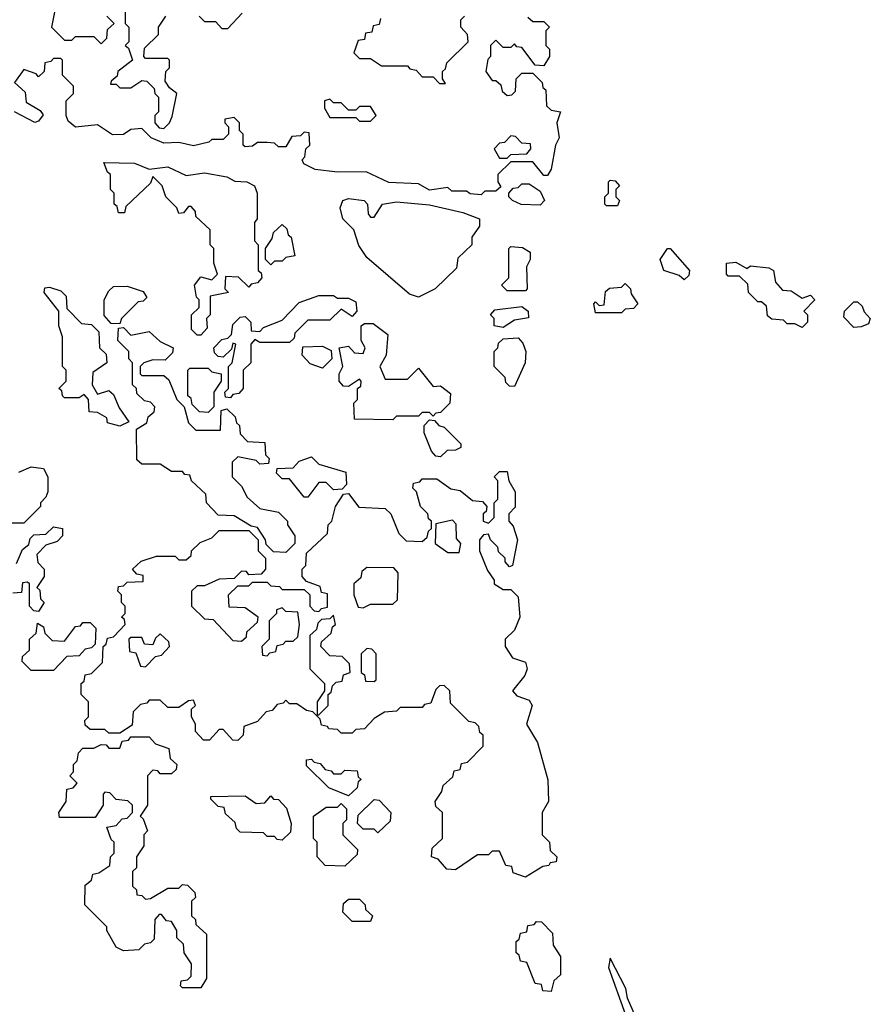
# Model space of a CAD drawing. Extents: x 2889633 to 3052318, y 540750 to 918690.
# Tile 224 of 256: x 2926634 to 2928940, y 738535 to 741205. Entities that reach past the tile are written whole.
import ezdxf

# ---------------------------------------------------------------- set-up
doc = ezdxf.new("R2010")
doc.units = 0

msp = doc.modelspace()

# ---------------------------------------------------------------- linework, layer by layer
at = {"layer": '0CON02XD'}
for points in [[(2926730, 741235), (2926720, 741185), (2926755, 741150), (2926775, 741150), (2926785, 741160), (2926835, 741160), (2926855, 741140), (2926870, 741155), (2926871.7, 741178.3), (2926890, 741195), (2926870, 741215)], [(2926920, 741245), (2926920, 741195), (2926930, 741185), (2926930, 741145), (2926920, 741135), (2926928.3, 741128.3), (2926940, 741095), (2926900, 741065), (2926898.3, 741051.7), (2926881.7, 741038.3), (2926880, 741030), (2926895, 741030), (2926905, 741020), (2926935, 741020), (2926965, 741040), (2926978.3, 741038.3), (2926998.3, 741018.3), (2927000, 741005), (2927010, 740995), (2927010, 740955), (2927000, 740945), (2927000, 740925), (2927011.7, 740911.7), (2927025, 740910)], [(2927025, 740910), (2927040, 740925), (2927047, 740943), (2927060, 741005), (2927040, 741020), (2927028.3, 741038.3), (2927030, 741065), (2927040, 741075), (2927040, 741095), (2927035, 741100), (2926975, 741100), (2926970, 741105), (2926971.7, 741128.3), (2927010, 741165), (2927010, 741185), (2927030, 741215)], [(2927120, 741215), (2927135, 741200), (2927165, 741200), (2927181.7, 741181.7), (2927198.3, 741181.7), (2927237, 741223)], [(2927611.7, 741208.3), (2927608.3, 741191.7), (2927591.7, 741188.3), (2927588.3, 741171.7), (2927571.7, 741168.3), (2927568.3, 741151.7), (2927551.7, 741148.3), (2927540, 741115), (2927555, 741100), (2927585, 741100), (2927615, 741080), (2927685, 741080), (2927691.7, 741071.7), (2927708.3, 741068.3), (2927725, 741050), (2927755, 741050), (2927771.7, 741031.7), (2927788.3, 741031.7), (2927780, 741045), (2927780, 741065), (2927788.3, 741071.7), (2927791.7, 741088.3), (2927850, 741145), (2927847.5, 741165), (2927830, 741185), (2927830, 741205), (2927840, 741215)], [(2928011.7, 741211.7), (2928025, 741200), (2928055, 741200), (2928070, 741185), (2928060, 741175), (2928060, 741135), (2928070, 741125), (2928070, 741105), (2928055, 741080), (2928031.7, 741081.7), (2927995, 741130), (2927981.7, 741131.7), (2927975, 741140), (2927965, 741130), (2927945, 741130), (2927925, 741150), (2927910, 741135), (2927910, 741105), (2927903, 741097), (2927897.5, 741065), (2927915, 741040), (2927925, 741040), (2927938.3, 741028.3), (2927941.7, 741011.7), (2927955, 741000), (2927968.3, 741001.7), (2927978.3, 741011.7), (2927980, 741045), (2927995, 741060), (2928025, 741060), (2928050, 741035), (2928051.7, 741021.7), (2928060, 741015), (2928061.7, 740971.7), (2928075, 740960), (2928100, 740955), (2928090, 740925), (2928096.2, 740885), (2928086.7, 740865), (2928075, 740800), (2928065, 740782.5), (2928055, 740782.5), (2928025, 740820), (2927965, 740820), (2927930, 740785), (2927930, 740765), (2927938.3, 740751.7), (2927925, 740740), (2927895, 740740), (2927885, 740730)], [(2927885, 740730), (2927855, 740732.5), (2927845, 740740), (2927805, 740740), (2927795, 740750), (2927745, 740742.5), (2927715, 740760), (2927635, 740763.3), (2927573, 740793), (2927495, 740791.2), (2927435, 740798.8), (2927403.9, 740813.9), (2927400, 740825), (2927407, 740833), (2927410, 740855), (2927420, 740865), (2927418.3, 740898.3), (2927405, 740900), (2927395, 740890), (2927371.7, 740888.3), (2927355, 740860), (2927335, 740860), (2927325, 740870), (2927305, 740872.5), (2927278.3, 740871.7), (2927265, 740862.5), (2927245, 740860), (2927240, 740865), (2927240, 740895), (2927230, 740905), (2927230, 740925), (2927215, 740940), (2927190, 740935), (2927190, 740925), (2927200, 740915), (2927200, 740895), (2927185, 740880), (2927155, 740880), (2927147, 740873), (2927105, 740863.3), (2927065, 740872.5), (2927025, 740870), (2926990, 740885), (2926965, 740910), (2926935, 740907.5), (2926915, 740893.8), (2926885, 740893.3), (2926845, 740920), (2926785, 740913.3), (2926765, 740930), (2926760, 740945), (2926760, 740985), (2926780, 741005), (2926780, 741025), (2926750, 741055), (2926750, 741095), (2926745, 741100), (2926725, 741100), (2926718.3, 741091.7), (2926701.7, 741088.3), (2926700, 741065), (2926685, 741050), (2926678.3, 741058.3), (2926645, 741070), (2926620, 741035), (2926648.3, 741008.3), (2926651.7, 740981.7), (2926689.3, 740959.3), (2926697, 740947), (2926685, 740930), (2926675, 740926.2), (2926620, 740955)], [(2927585, 740930), (2927600, 740945), (2927585, 740970), (2927555, 740970), (2927545, 740960), (2927525, 740960), (2927505, 740980), (2927485, 740980), (2927475, 740990), (2927460, 740985), (2927460, 740965), (2927475, 740940), (2927545, 740940), (2927555, 740930), (2927585, 740930)], [(2927955, 740830), (2927965, 740840), (2928008.3, 740841.7), (2928020, 740855), (2928018.3, 740868.3), (2927995, 740870), (2927978.3, 740888.3), (2927965, 740890), (2927948.3, 740871.7), (2927935, 740870), (2927920, 740855), (2927935, 740830), (2927955, 740830)], [(2927125, 740350), (2927115, 740350), (2927100, 740365), (2927100, 740405), (2927120, 740425), (2927120, 740445), (2927113, 740453), (2927107.5, 740485), (2927125, 740507.5), (2927155, 740500), (2927170, 740515), (2927160, 740545), (2927160, 740585), (2927150, 740595), (2927150, 740635), (2927111.7, 740671.7), (2927110, 740685), (2927098.3, 740698.3), (2927091.7, 740698.3), (2927078.3, 740681.7), (2927065, 740680), (2927060, 740695), (2927030, 740725), (2927020, 740755), (2926995, 740780), (2926988.3, 740761.7), (2926921.7, 740698.3), (2926918.3, 740681.7), (2926901.7, 740681.7), (2926898.3, 740698.3), (2926890, 740705), (2926890, 740735), (2926880, 740745), (2926880, 740785), (2926871.7, 740791.7), (2926861.7, 740818.3), (2926945, 740816), (2926985, 740800), (2927035, 740805.8), (2927085, 740782.5), (2927135, 740790), (2927195, 740778.8), (2927217, 740767), (2927250, 740765), (2927270, 740755), (2927277.5, 740735), (2927277.5, 740665), (2927270, 740655), (2927270, 740605), (2927280, 740595), (2927280, 740525), (2927288.3, 740518.3), (2927290, 740505), (2927278.3, 740491.7), (2927261.7, 740488.3), (2927255, 740480), (2927227, 740507), (2927191.7, 740508.3), (2927190, 740475), (2927200, 740465), (2927150, 740455), (2927150, 740405), (2927140, 740395), (2927141.7, 740368.3), (2927125, 740350)], [(2928045, 740702.5), (2927993.6, 740703.6), (2927970, 740715), (2927960, 740725), (2927960, 740735), (2927971.7, 740748.3), (2927985, 740750), (2927995, 740760), (2928015, 740760), (2928045, 740740), (2928056.2, 740715), (2928045, 740702.5)], [(2928255, 740700), (2928225, 740700), (2928220, 740705), (2928220, 740725), (2928230, 740735), (2928230, 740765), (2928235, 740770), (2928248.3, 740768.3), (2928260, 740755), (2928250, 740745), (2928250, 740725), (2928260, 740715), (2928255, 740700)], [(2927715, 740452.5), (2927690.7, 740460.7), (2927575, 740560), (2927553, 740593), (2927540, 740635), (2927510, 740665), (2927502.5, 740695), (2927510, 740715), (2927525, 740720), (2927567.5, 740715), (2927576.7, 740705), (2927578.3, 740678.3), (2927585, 740670), (2927595, 740670), (2927617.5, 740705), (2927655, 740711.2), (2927745, 740703.3), (2927835, 740682.5), (2927880, 740665), (2927880, 740645), (2927860, 740615), (2927860, 740595), (2927821.7, 740558.3), (2927818.3, 740531.7), (2927760, 740475), (2927715, 740452.5)], [(2927315, 740540), (2927300, 740555), (2927300, 740585), (2927318.3, 740611.7), (2927321.7, 740628.3), (2927345, 740650), (2927358.3, 740638.3), (2927361.7, 740621.7), (2927370, 740615), (2927380, 740565), (2927355, 740560), (2927345, 740550), (2927325, 740550), (2927315, 740540)], [(2928005, 740470), (2927955, 740470), (2927940, 740485), (2927960, 740505), (2927960, 740585), (2927965, 740590), (2927997, 740587), (2928017.5, 740575), (2928017.5, 740555), (2928007.5, 740535), (2928010, 740475), (2928005, 740470)], [(2928435, 740500), (2928421.7, 740511.7), (2928380, 740525), (2928370, 740555), (2928390, 740585), (2928397.5, 740585), (2928450, 740525), (2928448.3, 740511.7), (2928435, 740500)], [(2928755, 740370), (2928735, 740380), (2928715, 740380), (2928705, 740390), (2928673, 740393), (2928661.7, 740401.7), (2928658.3, 740428.3), (2928645, 740440), (2928635, 740440), (2928610, 740465), (2928608.3, 740488.3), (2928585, 740510), (2928555, 740510), (2928550, 740515), (2928550, 740545), (2928575, 740547.5), (2928605, 740530), (2928615, 740537.5), (2928665, 740532.5), (2928677.5, 740525), (2928683, 740493), (2928701.7, 740471.7), (2928725, 740470), (2928755, 740450), (2928778.3, 740458.3), (2928790, 740445), (2928760, 740415), (2928770, 740405), (2928770, 740385), (2928755, 740370)], [(2926905, 740380), (2926881.7, 740381.7), (2926863, 740403), (2926862.5, 740445), (2926875, 740470), (2926888.3, 740481.7), (2926925, 740482.5), (2926968.3, 740468.3), (2926978.3, 740451.7), (2926968.3, 740441.7), (2926955, 740440), (2926910, 740395), (2926905, 740380)], [(2928265, 740410), (2928195, 740410), (2928190, 740435), (2928195, 740440), (2928205, 740430), (2928218.3, 740431.7), (2928221.7, 740468.3), (2928233, 740477), (2928265, 740480), (2928275, 740490), (2928290, 740475), (2928291.7, 740461.7), (2928310, 740435), (2928298.3, 740421.7), (2928275, 740420), (2928265, 740410)], [(2926905, 740102.5), (2926871.7, 740111.7), (2926870, 740125), (2926845, 740140), (2926821.7, 740141.7), (2926820, 740175), (2926808.3, 740188.3), (2926795, 740180), (2926755, 740180), (2926750, 740185), (2926748.3, 740198.3), (2926740, 740205), (2926760, 740225), (2926760, 740255), (2926750, 740265), (2926750, 740345), (2926740, 740375), (2926740, 740415), (2926700, 740465), (2926701.7, 740478.3), (2926715, 740480), (2926745, 740470), (2926760, 740455), (2926761.7, 740421.7), (2926801.7, 740381.7), (2926828.3, 740378.3), (2926848.3, 740358.3), (2926850, 740315), (2926868.3, 740298.3), (2926870, 740275), (2926831.7, 740248.3), (2926830, 740215), (2926845, 740190), (2926875, 740200), (2926888.3, 740188.3), (2926903, 740153), (2926930, 740115), (2926905, 740102.5)], [(2927205, 740180), (2927191.7, 740181.7), (2927190, 740195), (2927200, 740205), (2927200, 740265), (2927210, 740275), (2927220, 740325), (2927211.7, 740328.3), (2927208.3, 740311.7), (2927185, 740290), (2927171.7, 740291.7), (2927161.7, 740301.7), (2927160, 740315), (2927181.7, 740338.3), (2927198.3, 740341.7), (2927208.3, 740351.7), (2927211.7, 740378.3), (2927231.7, 740398.3), (2927245, 740400), (2927260, 740385), (2927261.7, 740361.7), (2927285, 740360), (2927295, 740370), (2927345, 740390), (2927391.7, 740438.3), (2927445, 740457.5), (2927485, 740457.5), (2927495, 740450), (2927525, 740450), (2927545, 740440), (2927547.5, 740415), (2927535, 740400), (2927505, 740420), (2927475, 740390), (2927415, 740390), (2927380, 740355), (2927378.3, 740341.7), (2927365, 740330), (2927285, 740330), (2927271.7, 740338.3), (2927260, 740325), (2927260, 740275), (2927240, 740255), (2927240, 740205), (2927228.3, 740191.7), (2927211.7, 740188.3), (2927205, 740180)], [(2928895, 740370), (2928868.3, 740398.3), (2928870, 740415), (2928895, 740440), (2928905, 740440), (2928918.3, 740428.3), (2928923, 740413), (2928940, 740395), (2928935, 740380), (2928915, 740372.5), (2928895, 740370)], [(2927945, 740370), (2927920, 740375), (2927920, 740395), (2927910, 740405), (2927921.7, 740418.3), (2927995, 740427.5), (2928012.5, 740415), (2928013, 740397), (2927975, 740390), (2927945, 740370)], [(2927645, 740120), (2927541.7, 740121.7), (2927540, 740165), (2927550, 740175), (2927550, 740205), (2927558.3, 740211.7), (2927560, 740225), (2927555, 740230), (2927525, 740210), (2927511.7, 740211.7), (2927500, 740225), (2927500, 740245), (2927510, 740265), (2927500, 740315), (2927525, 740320), (2927541.7, 740301.7), (2927565, 740300), (2927570, 740315), (2927560, 740335), (2927560, 740375), (2927568.3, 740381.7), (2927591.7, 740381.7), (2927631.7, 740351.7), (2927627.5, 740295), (2927610, 740265), (2927625, 740230), (2927685, 740230), (2927715, 740260), (2927755, 740210), (2927775, 740212.5), (2927801.7, 740191.7), (2927800, 740165), (2927775, 740140), (2927761.7, 740138.3), (2927755, 740130), (2927745, 740140), (2927725, 740140), (2927715, 740130), (2927655, 740130), (2927645, 740120)], [(2927355, 739760), (2927321.7, 739761.7), (2927301.7, 739781.7), (2927300, 739795), (2927278.3, 739828.3), (2927261.7, 739831.7), (2927215, 739860), (2927171.7, 739861.7), (2927140, 739895), (2927138.3, 739918.3), (2927100, 739955), (2927095, 739970), (2927081.7, 739971.7), (2927075, 739980), (2927045, 739980), (2927015, 740000), (2926965, 740000), (2926951.7, 740011.7), (2926950, 740095), (2926978.3, 740111.7), (2926981.7, 740128.3), (2926998.3, 740141.7), (2927000, 740155), (2926988.3, 740168.3), (2926971.7, 740171.7), (2926951.7, 740191.7), (2926950, 740205), (2926940, 740215), (2926940, 740275), (2926930, 740285), (2926930, 740305), (2926900, 740335), (2926901.7, 740368.3), (2926915, 740370), (2926935, 740350), (2926985, 740360), (2927015, 740332.5), (2927050, 740315), (2927048.3, 740301.7), (2927028.3, 740281.7), (2926995, 740282.5), (2926970, 740275), (2926960, 740265), (2926960, 740245), (2926965, 740240), (2927025, 740240), (2927038.3, 740228.3), (2927060, 740175), (2927080, 740155), (2927091.7, 740111.7), (2927111.7, 740091.7), (2927178.3, 740091.7), (2927180, 740145), (2927195, 740150), (2927218.3, 740128.3), (2927221.7, 740111.7), (2927230, 740105), (2927231.7, 740081.7), (2927251.7, 740061.7), (2927298.3, 740058.3), (2927300, 740025), (2927310, 740015), (2927308.3, 740001.7), (2927285, 740000), (2927275, 740010), (2927225, 740020), (2927210, 740005), (2927210, 739965), (2927235, 739940), (2927250.7, 739910.7), (2927285, 739880), (2927335, 739870), (2927360, 739845), (2927360, 739835), (2927380, 739805), (2927380, 739785), (2927355, 739760)], [(2927975, 740210), (2927961.7, 740211.7), (2927951.7, 740221.7), (2927950, 740235), (2927920, 740265), (2927920, 740305), (2927930, 740315), (2927931.7, 740328.3), (2927945, 740340), (2927985, 740342.5), (2927998.3, 740328.3), (2928006.2, 740305), (2928003.8, 740275), (2927975, 740210)], [(2927455, 740260), (2927421.7, 740271.7), (2927400, 740295), (2927401.7, 740318.3), (2927455, 740320), (2927478.3, 740308.3), (2927480, 740285), (2927455, 740260)], [(2927145, 740140), (2927121.7, 740141.7), (2927101.7, 740161.7), (2927098.3, 740178.3), (2927090, 740185), (2927090, 740255), (2927095, 740260), (2927145, 740260), (2927155, 740250), (2927180, 740245), (2927180, 740225), (2927160, 740195), (2927160, 740155), (2927145, 740140)], [(2927775, 740020), (2927761.7, 740021.7), (2927750, 740035), (2927730, 740085), (2927730, 740105), (2927745, 740120), (2927758.3, 740118.3), (2927770, 740105), (2927785, 740100), (2927830, 740055), (2927830, 740045), (2927815, 740037.5), (2927793, 740037), (2927775, 740020)], [(2927415, 739910), (2927405, 739910), (2927365, 739960), (2927345, 739960), (2927330, 739975), (2927331.7, 739988.3), (2927375, 739990), (2927391.7, 740008.3), (2927425, 740020), (2927445, 740000), (2927518.3, 739978.3), (2927520, 739945), (2927508.3, 739931.7), (2927485, 739930), (2927465, 739950), (2927445, 739950), (2927415, 739910)], [(2926631.7, 739978.3), (2926665, 739992.5), (2926698.3, 739988.3), (2926710, 739965), (2926710, 739925), (2926705, 739910), (2926690, 739895), (2926690, 739885), (2926645, 739840), (2926595, 739840)], [(2928005, 738880), (2927971.7, 738891.7), (2927968.3, 738908.3), (2927951.7, 738911.7), (2927935, 738950), (2927915, 738950), (2927905, 738940), (2927875, 738940), (2927815, 738900), (2927791.7, 738901.7), (2927768.3, 738928.3), (2927750, 738935), (2927751.7, 738958.3), (2927780, 738985), (2927780, 739055), (2927761.7, 739071.7), (2927760, 739085), (2927778.3, 739111.7), (2927781.7, 739128.3), (2927808.3, 739151.7), (2927811.7, 739168.3), (2927828.3, 739171.7), (2927831.7, 739188.3), (2927848.3, 739191.7), (2927890, 739235), (2927890, 739265), (2927881.7, 739271.7), (2927878.3, 739288.3), (2927868.3, 739298.3), (2927851.7, 739301.7), (2927801.7, 739351.7), (2927800, 739385), (2927785, 739400), (2927771.7, 739398.3), (2927761.7, 739388.3), (2927748.3, 739351.7), (2927731.7, 739348.3), (2927725, 739340), (2927665, 739340), (2927655, 739330), (2927623, 739327), (2927595, 739310), (2927568.3, 739281.7), (2927545, 739280), (2927535, 739270), (2927505, 739270), (2927495, 739280), (2927471.7, 739281.7), (2927468.3, 739288.3), (2927451.7, 739291.7), (2927448.3, 739308.3), (2927428.3, 739328.3), (2927411.7, 739331.7), (2927385, 739350), (2927365, 739350), (2927355, 739360), (2927348.3, 739351.7), (2927331.7, 739348.3), (2927318.3, 739331.7), (2927301.7, 739328.3), (2927278.3, 739301.7), (2927241.7, 739288.3), (2927240, 739265), (2927225, 739250), (2927211.7, 739251.7), (2927185, 739280), (2927175, 739280), (2927148.3, 739251.7), (2927131.7, 739251.7), (2927110, 739275), (2927110, 739295), (2927100, 739315), (2927100, 739335), (2927110, 739345), (2927105, 739360), (2927091.7, 739358.3), (2927065, 739340), (2927035, 739340), (2927015, 739360), (2926985, 739360), (2926978.3, 739351.7), (2926961.7, 739348.3), (2926941.7, 739328.3), (2926938.3, 739291.7), (2926905, 739270), (2926875, 739270), (2926865, 739280), (2926825, 739280), (2926811.7, 739291.7), (2926810, 739305), (2926820, 739315), (2926820, 739355), (2926800, 739375), (2926800, 739405), (2926808.3, 739411.7), (2926811.7, 739428.3), (2926828.3, 739431.7), (2926858.3, 739461.7), (2926860, 739505), (2926868.3, 739511.7), (2926871.7, 739528.3), (2926888.3, 739531.7), (2926920, 739565), (2926918.3, 739578.3), (2926910, 739585), (2926920, 739595), (2926920, 739615), (2926910, 739625), (2926910, 739645), (2926900, 739655), (2926901.7, 739668.3), (2926915, 739670), (2926925, 739680), (2926968.3, 739681.7), (2926968.3, 739698.3), (2926951.7, 739701.7), (2926940, 739715), (2926963, 739737), (2927005, 739750), (2927055, 739750), (2927065, 739740), (2927085, 739740), (2927098.3, 739751.7), (2927100, 739765), (2927123, 739787), (2927155, 739800), (2927175, 739820), (2927255, 739820), (2927280, 739795), (2927280, 739765), (2927300, 739745), (2927300, 739715), (2927288.3, 739701.7), (2927255, 739700), (2927248.3, 739708.3), (2927235, 739710), (2927215, 739690), (2927175, 739687.5), (2927135, 739670), (2927115, 739670), (2927100, 739655), (2927100, 739615), (2927135, 739580), (2927158.3, 739578.3), (2927211.7, 739521.7), (2927235, 739520), (2927248.3, 739531.7), (2927250, 739545), (2927278.3, 739571.7), (2927280, 739585), (2927245, 739610), (2927201.7, 739611.7), (2927200, 739645), (2927225, 739670), (2927255, 739670), (2927265, 739680), (2927305, 739680), (2927315, 739670), (2927338.3, 739668.3), (2927345, 739660), (2927405, 739660), (2927420, 739645), (2927420, 739615), (2927431.7, 739601.7), (2927445, 739600), (2927451.7, 739608.3), (2927468.3, 739611.7), (2927468.3, 739648.3), (2927451.7, 739651.7), (2927448.3, 739668.3), (2927411.7, 739681.7), (2927400, 739695), (2927400, 739715), (2927410, 739725), (2927411.7, 739758.3), (2927468.3, 739811.7), (2927470, 739835), (2927480, 739845), (2927490, 739885), (2927511.7, 739918.3), (2927525, 739920), (2927553, 739883), (2927625, 739880), (2927640, 739865), (2927661.7, 739811.7), (2927681.7, 739791.7), (2927725, 739790), (2927738.3, 739801.7), (2927741.7, 739818.3), (2927750, 739825), (2927750, 739845), (2927741.7, 739851.7), (2927740, 739865), (2927720, 739885), (2927710, 739925), (2927700, 739935), (2927701.7, 739948.3), (2927718.3, 739951.7), (2927725, 739960), (2927765, 739960), (2927803, 739933), (2927828.3, 739928.3), (2927861.7, 739901.7), (2927888.3, 739898.3), (2927900, 739885), (2927898.3, 739871.7), (2927890, 739865), (2927890, 739845), (2927905, 739840), (2927920, 739855), (2927920, 739895), (2927930, 739905), (2927930, 739955), (2927920, 739965), (2927935, 739980), (2927955, 739980), (2927960, 739955), (2927977.5, 739925), (2927977, 739883), (2927960, 739865), (2927960, 739845), (2927971.7, 739831.7), (2927983.3, 739795), (2927970, 739725), (2927961.7, 739721.7), (2927950, 739735), (2927950, 739745), (2927931.7, 739761.7), (2927930, 739775), (2927910, 739795), (2927905, 739810), (2927891.7, 739808.3), (2927880, 739795), (2927880, 739765), (2927901.7, 739711.7), (2927920, 739685), (2927920, 739675), (2927945, 739660), (2927965, 739660), (2927985, 739640), (2927990, 739585), (2927975, 739550), (2927950, 739525), (2927950, 739505), (2927970, 739475), (2928005, 739462.5), (2928010, 739445), (2928003.6, 739426.4), (2927970, 739385), (2927981.7, 739371.7), (2928015, 739360), (2928023.3, 739345), (2928007.5, 739295), (2928037.5, 739245), (2928066.1, 739143.9), (2928067.5, 739085), (2928050, 739055), (2928050, 738995), (2928070, 738975), (2928071.7, 738951.7), (2928090, 738935), (2928088.3, 738921.7), (2928071.7, 738918.3), (2928068.3, 738911.7), (2928051.7, 738908.3), (2928005, 738880)], [(2927825, 739760), (2927830, 739785), (2927818.3, 739798.3), (2927817.5, 739837.5), (2927807.5, 739847.5), (2927761.7, 739838.3), (2927760, 739785), (2927795, 739760), (2927825, 739760)], [(2926625, 739730), (2926641.7, 739768.3), (2926658.3, 739781.7), (2926661.7, 739798.3), (2926671.7, 739808.3), (2926705, 739810), (2926725, 739830), (2926750, 739825), (2926750, 739805), (2926735, 739790), (2926705, 739780), (2926680, 739755), (2926683, 739733), (2926700, 739715), (2926700, 739695), (2926680, 739665), (2926688.3, 739658.3), (2926690, 739635), (2926700, 739625), (2926685, 739600), (2926671.7, 739601.7), (2926660, 739615), (2926660, 739675), (2926655, 739680), (2926641.7, 739678.3), (2926638.3, 739651.7), (2926615, 739650)], [(2927565, 739610), (2927585, 739620), (2927645, 739620), (2927658.3, 739631.7), (2927660, 739705), (2927648.3, 739718.3), (2927575, 739720), (2927561.7, 739708.3), (2927558.3, 739691.7), (2927540, 739675), (2927540, 739645), (2927551.7, 739611.7), (2927565, 739610)], [(2927305, 739480), (2927311.7, 739488.3), (2927328.3, 739491.7), (2927331.7, 739508.3), (2927348.3, 739511.7), (2927355, 739520), (2927375, 739520), (2927388.3, 739531.7), (2927392.5, 739565), (2927388.3, 739598.3), (2927355, 739600), (2927345, 739610), (2927330, 739605), (2927330, 739595), (2927310, 739575), (2927310, 739525), (2927290, 739505), (2927291.7, 739481.7), (2927305, 739480)], [(2927445, 739320), (2927470, 739345), (2927470, 739375), (2927478.3, 739381.7), (2927481.7, 739398.3), (2927491.7, 739408.3), (2927508.3, 739411.7), (2927511.7, 739428.3), (2927530, 739435), (2927528.3, 739458.3), (2927508.3, 739478.3), (2927475, 739480), (2927450, 739505), (2927451.7, 739518.3), (2927478.3, 739541.7), (2927481.7, 739558.3), (2927490, 739565), (2927485, 739590), (2927475, 739580), (2927451.7, 739578.3), (2927441.7, 739568.3), (2927438.3, 739551.7), (2927420, 739535), (2927420, 739445), (2927460, 739405), (2927460, 739385), (2927440, 739355), (2927440, 739320), (2927445, 739320)], [(2926725, 739440), (2926665, 739440), (2926640, 739465), (2926641.7, 739478.3), (2926660, 739495), (2926660, 739525), (2926678.3, 739541.7), (2926681.7, 739568.3), (2926698.3, 739558.3), (2926701.7, 739541.7), (2926721.7, 739521.7), (2926755, 739520), (2926785, 739560), (2926798.3, 739561.7), (2926805, 739570), (2926825, 739570), (2926840, 739555), (2926838.3, 739511.7), (2926828.3, 739501.7), (2926811.7, 739498.3), (2926795, 739480), (2926761.7, 739478.3), (2926725, 739440)], [(2926975, 739450), (2927001.7, 739478.3), (2927018.3, 739481.7), (2927040, 739505), (2927038.3, 739518.3), (2927015, 739540), (2927001.7, 739528.3), (2926995, 739510), (2926971.7, 739511.7), (2926965, 739530), (2926935, 739530), (2926930, 739525), (2926931.7, 739491.7), (2926948.3, 739488.3), (2926961.7, 739451.7), (2926975, 739450)], [(2927595, 739410), (2927600, 739415), (2927600, 739485), (2927588.3, 739498.3), (2927575, 739500), (2927560, 739485), (2927560, 739435), (2927568.3, 739428.3), (2927571.7, 739411.7), (2927595, 739410)], [(2927125, 738580), (2927075, 738580), (2927070, 738585), (2927071.7, 738598.3), (2927088.3, 738601.7), (2927098.3, 738611.7), (2927100, 738645), (2927080, 738675), (2927078.3, 738698.3), (2927060, 738715), (2927060, 738735), (2927045, 738760), (2927031.7, 738761.7), (2927018.3, 738778.3), (2927011.7, 738778.3), (2927000, 738765), (2926998.3, 738711.7), (2926988.3, 738701.7), (2926971.7, 738698.3), (2926957, 738683), (2926915, 738680), (2926895, 738690), (2926870, 738735), (2926870, 738745), (2926810, 738805), (2926811.7, 738858.3), (2926828.3, 738871.7), (2926831.7, 738888.3), (2926848.3, 738891.7), (2926878.3, 738911.7), (2926880, 738935), (2926890, 738945), (2926890, 738975), (2926881.7, 738981.7), (2926870, 739015), (2926895, 739020), (2926911.7, 739038.3), (2926925, 739040), (2926940, 739055), (2926940, 739075), (2926927, 739087), (2926895, 739090), (2926878.3, 739108.3), (2926865, 739110), (2926860, 739105), (2926860, 739075), (2926838.3, 739041.7), (2926741.7, 739041.7), (2926740, 739055), (2926760, 739085), (2926761.7, 739118.3), (2926778.3, 739121.7), (2926790, 739135), (2926770, 739155), (2926780, 739165), (2926780, 739185), (2926790, 739195), (2926793, 739217), (2926805, 739230), (2926835, 739230), (2926855, 739240), (2926868.3, 739238.3), (2926875, 739230), (2926905, 739230), (2926911.7, 739248.3), (2926928.3, 739251.7), (2926935, 739260), (2926985, 739260), (2927001.7, 739241.7), (2927038.3, 739228.3), (2927041.7, 739201.7), (2927060, 739185), (2927058.3, 739171.7), (2927045, 739160), (2927015, 739160), (2927008.3, 739168.3), (2926995, 739170), (2926980, 739155), (2926980, 739075), (2926960, 739045), (2926968.3, 739038.3), (2926980, 739005), (2926970, 738995), (2926970, 738965), (2926950, 738935), (2926950, 738905), (2926940, 738895), (2926940, 738855), (2926950, 738845), (2926951.7, 738831.7), (2926965, 738830), (2926975, 738820), (2926988.3, 738821.7), (2927035, 738850), (2927065, 738850), (2927075, 738860), (2927088.3, 738858.3), (2927108.3, 738838.3), (2927110, 738825), (2927100, 738815), (2927100, 738775), (2927110, 738765), (2927111.7, 738751.7), (2927140, 738725), (2927140, 738605), (2927125, 738580)], [(2927525, 739100), (2927471.7, 739121.7), (2927411.7, 739181.7), (2927411.7, 739198.3), (2927425, 739200), (2927431.7, 739191.7), (2927448.3, 739188.3), (2927461.7, 739171.7), (2927478.3, 739168.3), (2927485, 739160), (2927505, 739160), (2927515, 739170), (2927548.3, 739168.3), (2927551.7, 739151.7), (2927560, 739145), (2927551.7, 739138.3), (2927548.3, 739121.7), (2927525, 739100)], [(2927345, 738980), (2927331.7, 738981.7), (2927325, 738990), (2927305, 738990), (2927295, 739000), (2927231.7, 739001.7), (2927221.7, 739011.7), (2927218.3, 739028.3), (2927191.7, 739051.7), (2927188.3, 739068.3), (2927171.7, 739071.7), (2927151.7, 739091.7), (2927151.7, 739098.3), (2927245, 739100), (2927275, 739080), (2927298.3, 739081.7), (2927315, 739100), (2927321.7, 739091.7), (2927335, 739090), (2927357, 739067), (2927370, 739025), (2927368.3, 739001.7), (2927345, 738980)], [(2927515, 738910), (2927461.7, 738911.7), (2927440, 738935), (2927440, 738975), (2927430, 738985), (2927430, 739045), (2927465, 739070), (2927495, 739070), (2927505, 739080), (2927520, 739065), (2927520, 739035), (2927510, 739025), (2927510, 738995), (2927550, 738955), (2927548.3, 738941.7), (2927515, 738910)], [(2927605, 739000), (2927595, 739010), (2927565, 739010), (2927550, 739025), (2927551.7, 739048.3), (2927595, 739090), (2927608.3, 739088.3), (2927640, 739055), (2927638.3, 739031.7), (2927605, 739000)], [(2927585, 738760), (2927535, 738760), (2927510, 738785), (2927511.7, 738808.3), (2927525, 738820), (2927555, 738820), (2927570, 738805), (2927571.7, 738791.7), (2927590, 738775), (2927585, 738760)], [(2928075, 738570), (2928051.7, 738571.7), (2928048.3, 738588.3), (2928031.7, 738591.7), (2928008.3, 738648.3), (2927991.7, 738651.7), (2927988.3, 738668.3), (2927980, 738675), (2927980, 738705), (2927988.3, 738711.7), (2927991.7, 738728.3), (2928008.3, 738731.7), (2928011.7, 738748.3), (2928028.3, 738751.7), (2928035, 738760), (2928048.3, 738758.3), (2928078.3, 738728.3), (2928080, 738695), (2928100, 738665), (2928100, 738615), (2928081.7, 738598.3), (2928075, 738570)], [(2928375, 738290), (2928380, 738295), (2928376.2, 738325), (2928358.8, 738375), (2928282, 738552), (2928277.5, 738577.5), (2928235, 738660), (2928230, 738635), (2928276.4, 738506.4), (2928282.5, 738435), (2928334, 738384), (2928345, 738340), (2928375, 738290)]]:
    msp.add_lwpolyline(points, dxfattribs=at)

doc.saveas('drawing.dxf')
